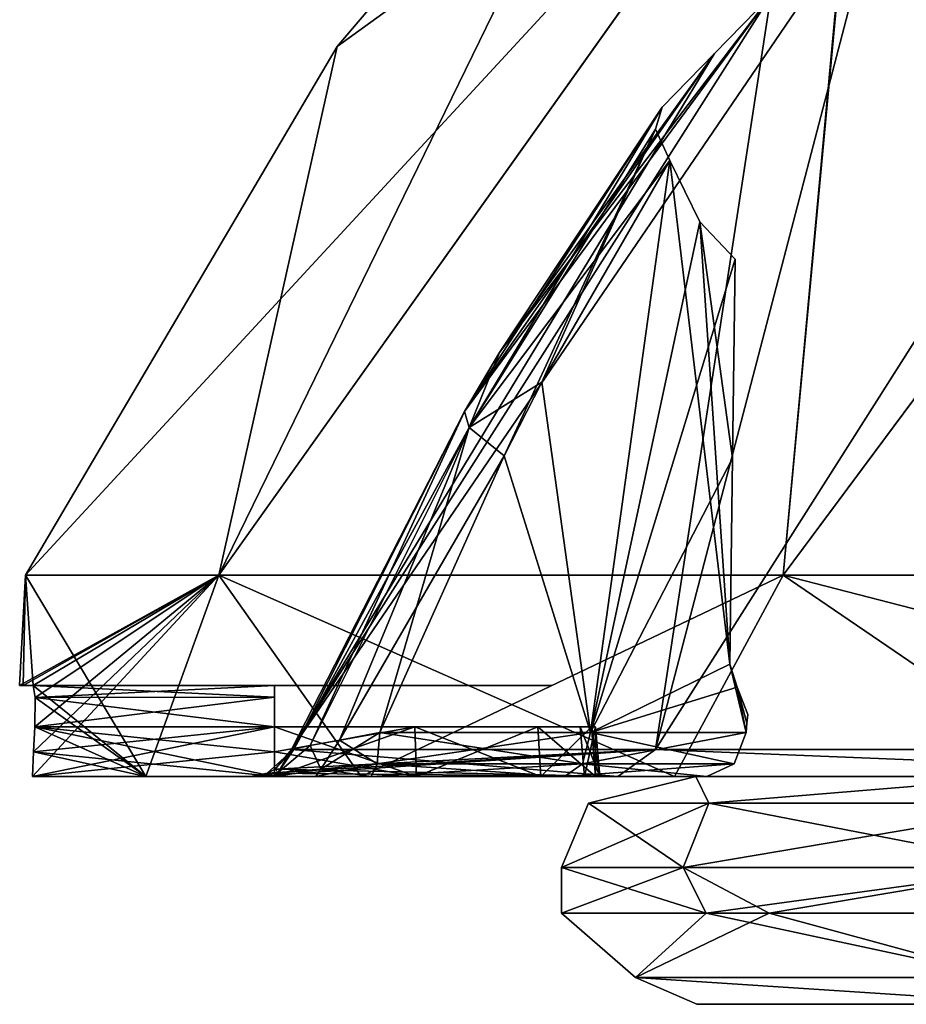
# Model space of a CAD drawing. Header units: millimetres. Extents: x -52 to 52, y -69 to 25.
# Tile 14 of 109: x -52 to -43, y -6 to 5. Entities that reach past the tile are written whole.
import ezdxf

# ---------------------------------------------------------------- set-up
doc = ezdxf.new("R2010")
doc.units = ezdxf.units.MM
doc.header["$LTSCALE"] = 65.185185
for name, color, linetype in [('162', 7, 'CONTINUOUS'), ('216', 7, 'CONTINUOUS'), ('217', 7, 'CONTINUOUS'), ('271', 7, 'CONTINUOUS'), ('363', 7, 'CONTINUOUS'), ('379', 7, 'CONTINUOUS'), ('380', 7, 'CONTINUOUS'), ('382', 7, 'CONTINUOUS'), ('384', 7, 'CONTINUOUS'), ('385', 7, 'CONTINUOUS'), ('387', 7, 'CONTINUOUS'), ('388', 7, 'CONTINUOUS'), ('390', 7, 'CONTINUOUS'), ('393', 7, 'CONTINUOUS'), ('394', 7, 'CONTINUOUS'), ('395', 7, 'CONTINUOUS'), ('396', 7, 'CONTINUOUS'), ('401', 7, 'CONTINUOUS'), ('406', 7, 'CONTINUOUS'), ('407', 7, 'CONTINUOUS'), ('408', 7, 'CONTINUOUS'), ('409', 7, 'CONTINUOUS'), ('410', 7, 'CONTINUOUS'), ('414', 7, 'CONTINUOUS'), ('419', 7, 'CONTINUOUS'), ('420', 7, 'CONTINUOUS'), ('421', 7, 'CONTINUOUS'), ('425', 7, 'CONTINUOUS'), ('429', 7, 'CONTINUOUS'), ('430', 7, 'CONTINUOUS'), ('431', 7, 'CONTINUOUS'), ('432', 7, 'CONTINUOUS')]:
    doc.layers.add(name, color=color, linetype=linetype)

msp = doc.modelspace()

# ---------------------------------------------------------------- linework, layer by layer
at = {"layer": '162', "color": 253, "linetype": 'Continuous', "true_color": 0x999999}
for points in [[(-41.215, -5.5, -19.275), (-31.674, -5.5, -10.095), (-45.017, -5.5, -6.611), (-41.215, -5.5, -19.275)], [(-45.017, -5.5, -6.611), (-30.913, -5.5), (-45.017, -5.5, 6.611), (-45.017, -5.5, -6.611)], [(-31.674, -5.5, -10.095), (-30.913, -5.5), (-45.017, -5.5, -6.611), (-31.674, -5.5, -10.095)], [(-30.913, -5.5), (-31.674, -5.5, 10.095), (-45.017, -5.5, 6.611), (-30.913, -5.5)], [(-31.674, -5.5, 10.095), (-31.697, -5.5, 11.725), (-45.017, -5.5, 6.611), (-31.674, -5.5, 10.095)], [(-45.017, -5.5, 6.611), (-31.26, -5.5, 13.351), (-41.215, -5.5, 19.275), (-45.017, -5.5, 6.611)], [(-31.697, -5.5, 11.725), (-31.26, -5.5, 13.351), (-45.017, -5.5, 6.611), (-31.697, -5.5, 11.725)]]:
    msp.add_3dface(points, dxfattribs=at)
at = {"layer": '216', "color": 253, "linetype": 'Continuous', "true_color": 0x999999}
for points in [[(-46.5, -4), (-45.168, -4, -11.048), (-46.5, -4.5), (-46.5, -4)], [(-46.5, -4.5), (-45.168, -4, -11.048), (-44.224, -4.5, -14.369), (-46.5, -4.5)], [(-45.168, -4, -11.048), (-41.25, -4, -21.463), (-44.224, -4.5, -14.369), (-45.168, -4, -11.048)], [(-44.224, -4.5, -14.369), (-41.25, -4, -21.463), (-37.619, -4.5, -27.332), (-44.224, -4.5, -14.369)]]:
    msp.add_3dface(points, dxfattribs=at)
at = {"layer": '217', "color": 253, "linetype": 'Continuous', "true_color": 0x999999}
for points in [[(-46.5, -4), (-44.914, -4.5, 12.04), (-45.168, -4, 11.048), (-46.5, -4)], [(-46.5, -4), (-46.5, -4.5), (-44.914, -4.5, 12.04), (-46.5, -4)], [(-45.168, -4, 11.048), (-44.914, -4.5, 12.04), (-41.25, -4, 21.463), (-45.168, -4, 11.048)], [(-44.914, -4.5, 12.04), (-40.269, -4.5, 23.252), (-41.25, -4, 21.463), (-44.914, -4.5, 12.04)]]:
    msp.add_3dface(points, dxfattribs=at)
at = {"layer": '271', "color": 253, "linetype": 'Continuous', "true_color": 0x999999}
for points in [[(-45.029, -3, -6.526), (-46.207, -3.293, 0), (-45.029, -3, 6.526), (-45.029, -3, -6.526)], [(-44.884, -3.293, -10.979), (-46.207, -3.293, 0), (-45.029, -3, -6.526), (-44.884, -3.293, -10.979)], [(-46.207, -3.293, 0), (-44.884, -3.293, 10.979), (-45.029, -3, 6.526), (-46.207, -3.293, 0)], [(-45.029, -3, 6.526), (-44.884, -3.293, 10.979), (-41.324, -3, 19.042), (-45.029, -3, 6.526)], [(-41.324, -3, -19.042), (-44.884, -3.293, -10.979), (-45.029, -3, -6.526), (-41.324, -3, -19.042)], [(-44.884, -3.293, 10.979), (-40.99, -3.293, 21.328), (-41.324, -3, 19.042), (-44.884, -3.293, 10.979)], [(-40.99, -3.293, -21.328), (-44.884, -3.293, -10.979), (-41.324, -3, -19.042), (-40.99, -3.293, -21.328)], [(-45.168, -4, -11.048), (-46.5, -4), (-44.884, -3.293, -10.979), (-45.168, -4, -11.048)], [(-44.884, -3.293, -10.979), (-46.5, -4), (-46.207, -3.293, 0), (-44.884, -3.293, -10.979)], [(-46.5, -4), (-45.168, -4, 11.048), (-46.207, -3.293, 0), (-46.5, -4)], [(-46.207, -3.293, 0), (-45.168, -4, 11.048), (-44.884, -3.293, 10.979), (-46.207, -3.293, 0)], [(-40.99, -3.293, -21.328), (-45.168, -4, -11.048), (-44.884, -3.293, -10.979), (-40.99, -3.293, -21.328)], [(-45.168, -4, 11.048), (-41.25, -4, 21.463), (-44.884, -3.293, 10.979), (-45.168, -4, 11.048)], [(-41.25, -4, -21.463), (-45.168, -4, -11.048), (-40.99, -3.293, -21.328), (-41.25, -4, -21.463)], [(-44.884, -3.293, 10.979), (-41.25, -4, 21.463), (-40.99, -3.293, 21.328), (-44.884, -3.293, 10.979)]]:
    msp.add_3dface(points, dxfattribs=at)
at = {"layer": '363', "color": 253, "linetype": 'Continuous', "true_color": 0x999999}
for points in [[(-45.691, -5.207, 6.887), (-46.5, -4.5), (-45.691, -5.207, -6.89), (-45.691, -5.207, 6.887)], [(-44.914, -4.5, 12.04), (-46.5, -4.5), (-45.691, -5.207, 6.887), (-44.914, -4.5, 12.04)], [(-46.5, -4.5), (-44.224, -4.5, -14.369), (-45.691, -5.207, -6.89), (-46.5, -4.5)], [(-45.691, -5.207, -6.89), (-44.224, -4.5, -14.369), (-41.628, -5.207, -20.055), (-45.691, -5.207, -6.89)], [(-41.629, -5.207, 20.052), (-44.914, -4.5, 12.04), (-45.691, -5.207, 6.887), (-41.629, -5.207, 20.052)], [(-40.269, -4.5, 23.252), (-44.914, -4.5, 12.04), (-41.629, -5.207, 20.052), (-40.269, -4.5, 23.252)], [(-44.224, -4.5, -14.369), (-37.619, -4.5, -27.332), (-41.628, -5.207, -20.055), (-44.224, -4.5, -14.369)], [(-41.215, -5.5, -19.275), (-45.691, -5.207, -6.89), (-41.628, -5.207, -20.055), (-41.215, -5.5, -19.275)], [(-41.215, -5.5, -19.275), (-45.017, -5.5, -6.611), (-45.691, -5.207, -6.89), (-41.215, -5.5, -19.275)], [(-45.017, -5.5, -6.611), (-45.017, -5.5, 6.611), (-45.691, -5.207, -6.89), (-45.017, -5.5, -6.611)], [(-45.017, -5.5, 6.611), (-41.215, -5.5, 19.275), (-45.691, -5.207, 6.887), (-45.017, -5.5, 6.611)], [(-45.017, -5.5, 6.611), (-45.691, -5.207, 6.887), (-45.691, -5.207, -6.89), (-45.017, -5.5, 6.611)], [(-41.215, -5.5, 19.275), (-41.629, -5.207, 20.052), (-45.691, -5.207, 6.887), (-41.215, -5.5, 19.275)]]:
    msp.add_3dface(points, dxfattribs=at)
at = {"layer": '379', "color": 253, "linetype": 'Continuous', "true_color": 0x999999}
for points in [[(-42.992, 6.783, -7.095), (-45.47, -2.704, -20.703), (-39.448, 6.784, -18.503), (-42.992, 6.783, -7.095)], [(-45.47, -2.704, -20.703), (-37.786, -2.704, -32.685), (-39.448, 6.784, -18.503), (-45.47, -2.704, -20.703)], [(-44.204, 5.571, -6.538), (-45.47, -2.704, -20.703), (-42.992, 6.783, -7.095), (-44.204, 5.571, -6.538)], [(-49.463, -2.704, -7.04), (-45.47, -2.704, -20.703), (-44.204, 5.571, -6.538), (-49.463, -2.704, -7.04)], [(-44.821, 4.934, -6.05), (-49.463, -2.704, -7.04), (-44.204, 5.571, -6.538), (-44.821, 4.934, -6.05)], [(-47.566, 1.007, -6.609), (-49.463, -2.704, -7.04), (-44.821, 4.934, -6.05), (-47.566, 1.007, -6.609)], [(-47.182, 1.654, -6.449), (-47.566, 1.007, -6.609), (-44.821, 4.934, -6.05), (-47.182, 1.654, -6.449)], [(-45.396, 4.347, -5.289), (-47.182, 1.654, -6.449), (-44.821, 4.934, -6.05), (-45.396, 4.347, -5.289)]]:
    msp.add_3dface(points, dxfattribs=at)
at = {"layer": '380', "color": 253, "linetype": 'Continuous', "true_color": 0x999999}
for points in [[(-49.463, -2.704, 7.04), (-42.992, 6.783, 7.095), (-45.47, -2.704, 20.703), (-49.463, -2.704, 7.04)], [(-44.204, 5.571, 6.538), (-42.992, 6.783, 7.095), (-49.463, -2.704, 7.04), (-44.204, 5.571, 6.538)], [(-45.47, -2.704, 20.703), (-39.448, 6.784, 18.503), (-37.786, -2.704, 32.685), (-45.47, -2.704, 20.703)], [(-42.992, 6.783, 7.095), (-39.448, 6.784, 18.503), (-45.47, -2.704, 20.703), (-42.992, 6.783, 7.095)], [(-47.566, 1.007, 6.609), (-44.204, 5.571, 6.538), (-49.463, -2.704, 7.04), (-47.566, 1.007, 6.609)], [(-47.182, 1.654, 6.449), (-44.204, 5.571, 6.538), (-47.566, 1.007, 6.609), (-47.182, 1.654, 6.449)], [(-44.821, 4.934, 6.05), (-44.204, 5.571, 6.538), (-47.182, 1.654, 6.449), (-44.821, 4.934, 6.05)], [(-45.396, 4.347, 5.289), (-44.821, 4.934, 6.05), (-47.182, 1.654, 6.449), (-45.396, 4.347, 5.289)]]:
    msp.add_3dface(points, dxfattribs=at)
at = {"layer": '382', "color": 253, "linetype": 'Continuous', "true_color": 0x999999}
for points in [[(-52.41, -2, 1.979), (-52.448, -2), (-52.41, -2, -1.979), (-52.41, -2, 1.979)], [(-52.298, -2, -3.954), (-52.41, -2, 1.979), (-52.41, -2, -1.979), (-52.298, -2, -3.954)], [(-52.298, -2, 3.954), (-52.41, -2, 1.979), (-52.298, -2, -3.954), (-52.298, -2, 3.954)], [(-49.65, -2, -3.954), (-52.298, -2, 3.954), (-52.298, -2, -3.954), (-49.65, -2, -3.954)], [(-49.65, -2, 3.954), (-52.298, -2, 3.954), (-49.65, -2, -3.954), (-49.65, -2, 3.954)], [(-48.283, -2, -3.71), (-49.65, -2, 3.954), (-49.65, -2, -3.954), (-48.283, -2, -3.71)], [(-48.283, -2, 3.71), (-49.65, -2, 3.954), (-48.283, -2, -3.71), (-48.283, -2, 3.71)], [(-47.084, -2, 3.009), (-48.283, -2, 3.71), (-47.084, -2, -3.009), (-47.084, -2, 3.009)], [(-47.084, -2, -3.009), (-48.283, -2, 3.71), (-48.283, -2, -3.71), (-47.084, -2, -3.009)], [(-46.645, -2, -2.354), (-47.084, -2, 3.009), (-47.084, -2, -3.009), (-46.645, -2, -2.354)], [(-46.796, -2), (-47.084, -2, 3.009), (-46.645, -2, -2.354), (-46.796, -2)], [(-46.645, -2, 2.354), (-47.084, -2, 3.009), (-46.796, -2), (-46.645, -2, 2.354)], [(-46.613, -2, 1.567), (-46.645, -2, 2.354), (-46.796, -2), (-46.613, -2, 1.567)], [(-46.613, -2, -1.567), (-46.796, -2), (-46.645, -2, -2.354), (-46.613, -2, -1.567)]]:
    msp.add_3dface(points, dxfattribs=at)
at = {"layer": '384', "color": 253, "linetype": 'Continuous', "true_color": 0x999999}
for points in [[(-46.717, 1.326, -5.407), (-45.312, 3.762, -4.48), (-46.183, -2.517, -4.917), (-46.717, 1.326, -5.407)], [(-45.312, 3.762, -4.48), (-44.984, 3.089, -4.102), (-46.183, -2.517, -4.917), (-45.312, 3.762, -4.48)], [(-44.984, 3.089, -4.102), (-44.597, 2.676, -3.589), (-46.183, -2.517, -4.917), (-44.984, 3.089, -4.102)], [(-44.597, 2.676, -3.589), (-44.626, 0.494, -3.498), (-46.183, -2.517, -4.917), (-44.597, 2.676, -3.589)], [(-47.131, 0.521, -5.581), (-46.717, 1.326, -5.407), (-46.183, -2.517, -4.917), (-47.131, 0.521, -5.581)], [(-48.495, -2.517, -5.905), (-47.131, 0.521, -5.581), (-46.183, -2.517, -4.917), (-48.495, -2.517, -5.905)], [(-44.626, 0.494, -3.498), (-44.655, -1.767, -3.402), (-46.183, -2.517, -4.917), (-44.626, 0.494, -3.498)], [(-44.655, -1.767, -3.402), (-44.572, -2.02, -3.259), (-46.183, -2.517, -4.917), (-44.655, -1.767, -3.402)], [(-44.572, -2.02, -3.259), (-44.475, -2.517, -3.07), (-46.183, -2.517, -4.917), (-44.572, -2.02, -3.259)], [(-44.456, -2.318, -3.052), (-44.466, -2.416, -3.061), (-44.572, -2.02, -3.259), (-44.456, -2.318, -3.052)], [(-44.466, -2.416, -3.061), (-44.475, -2.517, -3.07), (-44.572, -2.02, -3.259), (-44.466, -2.416, -3.061)]]:
    msp.add_3dface(points, dxfattribs=at)
at = {"layer": '385', "color": 253, "linetype": 'Continuous', "true_color": 0x999999}
for points in [[(-46.717, 1.326, 5.407), (-46.183, -2.517, 4.917), (-45.312, 3.762, 4.48), (-46.717, 1.326, 5.407)], [(-45.312, 3.762, 4.48), (-46.183, -2.517, 4.917), (-44.655, -1.767, 3.402), (-45.312, 3.762, 4.48)], [(-44.984, 3.089, 4.102), (-45.312, 3.762, 4.48), (-44.655, -1.767, 3.402), (-44.984, 3.089, 4.102)], [(-44.597, 2.676, 3.589), (-44.984, 3.089, 4.102), (-44.626, 0.494, 3.498), (-44.597, 2.676, 3.589)], [(-44.626, 0.494, 3.498), (-44.984, 3.089, 4.102), (-44.655, -1.767, 3.402), (-44.626, 0.494, 3.498)], [(-47.131, 0.521, 5.581), (-46.183, -2.517, 4.917), (-46.717, 1.326, 5.407), (-47.131, 0.521, 5.581)], [(-48.495, -2.517, 5.905), (-46.183, -2.517, 4.917), (-47.131, 0.521, 5.581), (-48.495, -2.517, 5.905)], [(-46.183, -2.517, 4.917), (-44.475, -2.517, 3.07), (-44.655, -1.767, 3.402), (-46.183, -2.517, 4.917)], [(-44.655, -1.767, 3.402), (-44.475, -2.517, 3.07), (-44.572, -2.02, 3.259), (-44.655, -1.767, 3.402)], [(-44.572, -2.02, 3.259), (-44.475, -2.517, 3.07), (-44.466, -2.416, 3.061), (-44.572, -2.02, 3.259)], [(-44.456, -2.318, 3.052), (-44.572, -2.02, 3.259), (-44.466, -2.416, 3.061), (-44.456, -2.318, 3.052)]]:
    msp.add_3dface(points, dxfattribs=at)
at = {"layer": '387', "color": 253, "linetype": 'Continuous', "true_color": 0x999999}
for points in [[(-52.307, -3, -4.5), (-51.065, -3, -12.189), (-49.65, -3, -4.5), (-52.307, -3, -4.5)], [(-49.883, -3, 6.56), (-52.307, -3, 4.5), (-49.64, -3, 6.058), (-49.883, -3, 6.56)], [(-52.307, -3, 4.5), (-49.65, -3, 4.5), (-46.47, -3, 4.509), (-52.307, -3, 4.5)], [(-51.065, -3, 12.189), (-52.307, -3, 4.5), (-49.915, -3, 7.104), (-51.065, -3, 12.189)], [(-49.915, -3, 7.104), (-52.307, -3, 4.5), (-49.883, -3, 6.56), (-49.915, -3, 7.104)], [(-48.591, -3, 5.415), (-52.307, -3, 4.5), (-46.47, -3, 4.509), (-48.591, -3, 5.415)], [(-49.197, -3, 5.652), (-52.307, -3, 4.5), (-48.591, -3, 5.415), (-49.197, -3, 5.652)], [(-49.64, -3, 6.058), (-52.307, -3, 4.5), (-49.197, -3, 5.652), (-49.64, -3, 6.058)], [(-49.883, -3, -6.56), (-51.065, -3, -12.189), (-49.915, -3, -7.104), (-49.883, -3, -6.56)], [(-51.065, -3, -12.189), (-48.7, -3, -19.61), (-49.915, -3, -7.104), (-51.065, -3, -12.189)], [(-49.65, -3, -4.5), (-51.065, -3, -12.189), (-49.883, -3, -6.56), (-49.65, -3, -4.5)], [(-48.7, -3, 19.61), (-51.065, -3, 12.189), (-45.885, -3, 20.892), (-48.7, -3, 19.61)], [(-45.885, -3, 20.892), (-51.065, -3, 12.189), (-49.915, -3, 7.104), (-45.885, -3, 20.892)], [(-49.915, -3, -7.104), (-48.7, -3, -19.61), (-45.885, -3, -20.892), (-49.915, -3, -7.104)], [(-49.64, -3, -6.058), (-49.65, -3, -4.5), (-49.883, -3, -6.56), (-49.64, -3, -6.058)], [(-49.197, -3, -5.652), (-49.65, -3, -4.5), (-49.64, -3, -6.058), (-49.197, -3, -5.652)], [(-46.47, -3, -4.509), (-49.65, -3, -4.5), (-49.197, -3, -5.652), (-46.47, -3, -4.509)], [(-48.094, -3, -4.222), (-49.65, -3, -4.5), (-46.47, -3, -4.509), (-48.094, -3, -4.222)], [(-49.65, -3, 4.5), (-48.094, -3, 4.222), (-46.47, -3, 4.509), (-49.65, -3, 4.5)], [(-48.591, -3, -5.415), (-46.47, -3, -4.509), (-49.197, -3, -5.652), (-48.591, -3, -5.415)], [(-48.7, -3, -19.61), (-45.262, -3, -26.6), (-45.885, -3, -20.892), (-48.7, -3, -19.61)], [(-45.262, -3, 26.6), (-48.7, -3, 19.61), (-45.885, -3, 20.892), (-45.262, -3, 26.6)], [(-48.094, -3, 4.222), (-46.73, -3, 3.424), (-46.47, -3, 4.509), (-48.094, -3, 4.222)], [(-44.905, -3, -2.815), (-48.094, -3, -4.222), (-46.47, -3, -4.509), (-44.905, -3, -2.815)], [(-46.73, -3, -3.424), (-48.094, -3, -4.222), (-44.905, -3, -2.815), (-46.73, -3, -3.424)], [(-46.127, -3, -2.524), (-46.73, -3, -3.424), (-44.828, -3, -2.666), (-46.127, -3, -2.524)], [(-44.828, -3, -2.666), (-46.73, -3, -3.424), (-44.864, -3, -2.742), (-44.828, -3, -2.666)], [(-44.864, -3, -2.742), (-46.73, -3, -3.424), (-44.905, -3, -2.815), (-44.864, -3, -2.742)], [(-46.73, -3, 3.424), (-46.127, -3, 2.524), (-44.905, -3, 2.815), (-46.73, -3, 3.424)], [(-46.47, -3, 4.509), (-46.73, -3, 3.424), (-44.905, -3, 2.815), (-46.47, -3, 4.509)], [(-46.25, -3), (-46.082, -3, -1.441), (-45.01, -3), (-46.25, -3)], [(-44.756, -3, 1.576), (-46.25, -3), (-45.01, -3), (-44.756, -3, 1.576)], [(-46.082, -3, 1.441), (-46.25, -3), (-44.756, -3, 1.576), (-46.082, -3, 1.441)], [(-46.127, -3, 2.524), (-46.082, -3, 1.441), (-44.738, -3, 2.455), (-46.127, -3, 2.524)], [(-44.828, -3, 2.666), (-46.127, -3, 2.524), (-44.738, -3, 2.455), (-44.828, -3, 2.666)], [(-44.684, -3, -1.925), (-46.127, -3, -2.524), (-44.699, -3, -2.309), (-44.684, -3, -1.925)], [(-44.699, -3, -2.309), (-46.127, -3, -2.524), (-44.738, -3, -2.455), (-44.699, -3, -2.309)], [(-44.738, -3, -2.455), (-46.127, -3, -2.524), (-44.828, -3, -2.666), (-44.738, -3, -2.455)], [(-46.082, -3, -1.441), (-46.127, -3, -2.524), (-44.756, -3, -1.576), (-46.082, -3, -1.441)], [(-44.905, -3, 2.815), (-46.127, -3, 2.524), (-44.864, -3, 2.742), (-44.905, -3, 2.815)], [(-44.756, -3, -1.576), (-46.127, -3, -2.524), (-44.684, -3, -1.925), (-44.756, -3, -1.576)], [(-44.864, -3, 2.742), (-46.127, -3, 2.524), (-44.828, -3, 2.666), (-44.864, -3, 2.742)], [(-45.01, -3), (-46.082, -3, -1.441), (-44.756, -3, -1.576), (-45.01, -3)], [(-44.684, -3, 1.925), (-46.082, -3, 1.441), (-44.756, -3, 1.576), (-44.684, -3, 1.925)], [(-44.699, -3, 2.309), (-46.082, -3, 1.441), (-44.684, -3, 1.925), (-44.699, -3, 2.309)], [(-44.738, -3, 2.455), (-46.082, -3, 1.441), (-44.699, -3, 2.309), (-44.738, -3, 2.455)], [(-45.885, -3, -20.892), (-45.262, -3, -26.6), (-38.131, -3, -32.984), (-45.885, -3, -20.892)], [(-38.131, -3, 32.984), (-45.262, -3, 26.6), (-45.885, -3, 20.892), (-38.131, -3, 32.984)], [(-45.262, -3, -26.6), (-40.829, -3, -33.004), (-38.131, -3, -32.984), (-45.262, -3, -26.6)], [(-40.829, -3, 33.004), (-45.262, -3, 26.6), (-38.131, -3, 32.984), (-40.829, -3, 33.004)]]:
    msp.add_3dface(points, dxfattribs=at)
at = {"layer": '388', "color": 253, "linetype": 'Continuous', "true_color": 0x999999}
for points in [[(-50.262, -0.792, -14.758), (-52.448, -2), (-52.384, -0.792), (-50.262, -0.792, -14.758)], [(-52.41, -2, -1.979), (-52.448, -2), (-50.262, -0.792, -14.758), (-52.41, -2, -1.979)], [(-52.298, -2, -3.954), (-52.41, -2, -1.979), (-50.262, -0.792, -14.758), (-52.298, -2, -3.954)], [(-52.307, -3, -4.5), (-52.295, -2.728, -4.476), (-50.262, -0.792, -14.758), (-52.307, -3, -4.5)], [(-51.065, -3, -12.189), (-52.307, -3, -4.5), (-50.262, -0.792, -14.758), (-51.065, -3, -12.189)], [(-52.279, -2.132, -4.292), (-52.298, -2, -3.954), (-50.262, -0.792, -14.758), (-52.279, -2.132, -4.292)], [(-52.295, -2.728, -4.476), (-52.282, -2.456, -4.452), (-50.262, -0.792, -14.758), (-52.295, -2.728, -4.476)], [(-52.282, -2.456, -4.452), (-52.279, -2.132, -4.292), (-50.262, -0.792, -14.758), (-52.282, -2.456, -4.452)], [(-48.7, -3, -19.61), (-51.065, -3, -12.189), (-50.262, -0.792, -14.758), (-48.7, -3, -19.61)], [(-44.068, -0.792, -28.321), (-48.7, -3, -19.61), (-50.262, -0.792, -14.758), (-44.068, -0.792, -28.321)], [(-45.262, -3, -26.6), (-48.7, -3, -19.61), (-44.068, -0.792, -28.321), (-45.262, -3, -26.6)], [(-40.829, -3, -33.004), (-45.262, -3, -26.6), (-44.068, -0.792, -28.321), (-40.829, -3, -33.004)], [(-34.304, -0.792, -39.589), (-40.829, -3, -33.004), (-44.068, -0.792, -28.321), (-34.304, -0.792, -39.589)]]:
    msp.add_3dface(points, dxfattribs=at)
at = {"layer": '390', "color": 253, "linetype": 'Continuous', "true_color": 0x999999}
for points in [[(-52.448, -2), (-52.41, -2, 1.979), (-52.384, -0.792), (-52.448, -2)], [(-52.41, -2, 1.979), (-52.298, -2, 3.954), (-52.384, -0.792), (-52.41, -2, 1.979)], [(-52.384, -0.792), (-51.065, -3, 12.189), (-50.262, -0.792, 14.758), (-52.384, -0.792)], [(-52.298, -2, 3.954), (-51.065, -3, 12.189), (-52.384, -0.792), (-52.298, -2, 3.954)], [(-51.065, -3, 12.189), (-48.7, -3, 19.61), (-50.262, -0.792, 14.758), (-51.065, -3, 12.189)], [(-50.262, -0.792, 14.758), (-45.262, -3, 26.6), (-44.068, -0.792, 28.321), (-50.262, -0.792, 14.758)], [(-48.7, -3, 19.61), (-45.262, -3, 26.6), (-50.262, -0.792, 14.758), (-48.7, -3, 19.61)], [(-45.262, -3, 26.6), (-40.829, -3, 33.004), (-44.068, -0.792, 28.321), (-45.262, -3, 26.6)], [(-40.829, -3, 33.004), (-35.497, -3, 38.681), (-44.068, -0.792, 28.321), (-40.829, -3, 33.004)], [(-44.068, -0.792, 28.321), (-35.497, -3, 38.681), (-34.304, -0.792, 39.589), (-44.068, -0.792, 28.321)], [(-51.065, -3, 12.189), (-52.298, -2, 3.954), (-52.279, -2.132, 4.292), (-51.065, -3, 12.189)], [(-52.282, -2.456, 4.452), (-51.065, -3, 12.189), (-52.279, -2.132, 4.292), (-52.282, -2.456, 4.452)], [(-52.295, -2.728, 4.476), (-51.065, -3, 12.189), (-52.282, -2.456, 4.452), (-52.295, -2.728, 4.476)], [(-52.307, -3, 4.5), (-51.065, -3, 12.189), (-52.295, -2.728, 4.476), (-52.307, -3, 4.5)]]:
    msp.add_3dface(points, dxfattribs=at)
at = {"layer": '393', "color": 253, "linetype": 'Continuous', "true_color": 0x999999}
for points in [[(-46.082, -3, 1.441), (-46.128, -2.456, 1.452), (-46.298, -2.456), (-46.082, -3, 1.441)], [(-46.25, -3), (-46.082, -3, 1.441), (-46.298, -2.456), (-46.25, -3)], [(-46.128, -2.456, -1.452), (-46.25, -3), (-46.298, -2.456), (-46.128, -2.456, -1.452)], [(-46.082, -3, -1.441), (-46.25, -3), (-46.128, -2.456, -1.452), (-46.082, -3, -1.441)]]:
    msp.add_3dface(points, dxfattribs=at)
at = {"layer": '394', "color": 253, "linetype": 'Continuous', "true_color": 0x999999}
for points in [[(-46.761, -2.456, -3.388), (-46.127, -3, -2.524), (-46.172, -2.456, -2.509), (-46.761, -2.456, -3.388)], [(-46.73, -3, -3.424), (-46.127, -3, -2.524), (-46.761, -2.456, -3.388), (-46.73, -3, -3.424)], [(-46.082, -3, -1.441), (-46.128, -2.456, -1.452), (-46.172, -2.456, -2.509), (-46.082, -3, -1.441)], [(-46.127, -3, -2.524), (-46.082, -3, -1.441), (-46.172, -2.456, -2.509), (-46.127, -3, -2.524)]]:
    msp.add_3dface(points, dxfattribs=at)
at = {"layer": '395', "color": 253, "linetype": 'Continuous', "true_color": 0x999999}
for points in [[(-49.65, -2.456, -4.452), (-48.094, -3, -4.222), (-48.11, -2.456, -4.178), (-49.65, -2.456, -4.452)], [(-49.65, -2.728, -4.476), (-48.094, -3, -4.222), (-49.65, -2.456, -4.452), (-49.65, -2.728, -4.476)], [(-46.73, -3, -3.424), (-46.761, -2.456, -3.388), (-48.11, -2.456, -4.178), (-46.73, -3, -3.424)], [(-48.094, -3, -4.222), (-46.73, -3, -3.424), (-48.11, -2.456, -4.178), (-48.094, -3, -4.222)], [(-49.65, -3, -4.5), (-48.094, -3, -4.222), (-49.65, -2.728, -4.476), (-49.65, -3, -4.5)]]:
    msp.add_3dface(points, dxfattribs=at)
at = {"layer": '396', "color": 253, "linetype": 'Continuous', "true_color": 0x999999}
for points in [[(-49.65, -3, -4.5), (-52.282, -2.456, -4.452), (-52.295, -2.728, -4.476), (-49.65, -3, -4.5)], [(-52.282, -2.456, -4.452), (-49.65, -2.728, -4.476), (-49.65, -2.456, -4.452), (-52.282, -2.456, -4.452)], [(-52.282, -2.456, -4.452), (-49.65, -3, -4.5), (-49.65, -2.728, -4.476), (-52.282, -2.456, -4.452)], [(-52.307, -3, -4.5), (-49.65, -3, -4.5), (-52.295, -2.728, -4.476), (-52.307, -3, -4.5)]]:
    msp.add_3dface(points, dxfattribs=at)
at = {"layer": '401', "color": 253, "linetype": 'Continuous', "true_color": 0x999999}
for points in [[(-49.65, -2, -3.954), (-52.298, -2, -3.954), (-52.279, -2.132, -4.292), (-49.65, -2, -3.954)], [(-49.65, -2, -3.954), (-52.279, -2.132, -4.292), (-49.65, -2.131, -4.292), (-49.65, -2, -3.954)], [(-52.282, -2.456, -4.452), (-49.65, -2.456, -4.452), (-49.65, -2.131, -4.292), (-52.282, -2.456, -4.452)], [(-52.279, -2.132, -4.292), (-52.282, -2.456, -4.452), (-49.65, -2.131, -4.292), (-52.279, -2.132, -4.292)]]:
    msp.add_3dface(points, dxfattribs=at)
at = {"layer": '406', "color": 253, "linetype": 'Continuous', "true_color": 0x999999}
for points in [[(-45.885, -3, -20.892), (-49.463, -2.704, -7.04), (-49.645, -2.92, -7.066), (-45.885, -3, -20.892)], [(-45.47, -2.704, -20.703), (-49.463, -2.704, -7.04), (-45.885, -3, -20.892), (-45.47, -2.704, -20.703)], [(-45.47, -2.704, -20.703), (-45.885, -3, -20.892), (-38.131, -3, -32.984), (-45.47, -2.704, -20.703)], [(-37.786, -2.704, -32.685), (-45.47, -2.704, -20.703), (-38.131, -3, -32.984), (-37.786, -2.704, -32.685)], [(-49.915, -3, -7.104), (-45.885, -3, -20.892), (-49.73, -2.964, -7.078), (-49.915, -3, -7.104)], [(-49.73, -2.964, -7.078), (-45.885, -3, -20.892), (-49.645, -2.92, -7.066), (-49.73, -2.964, -7.078)]]:
    msp.add_3dface(points, dxfattribs=at)
at = {"layer": '407', "color": 253, "linetype": 'Continuous', "true_color": 0x999999}
for points in [[(-48.495, -2.517, -5.905), (-46.27, -2.86, -4.793), (-48.525, -2.86, -5.756), (-48.495, -2.517, -5.905)], [(-48.495, -2.517, -5.905), (-46.183, -2.517, -4.917), (-46.27, -2.86, -4.793), (-48.495, -2.517, -5.905)], [(-46.27, -2.86, -4.793), (-46.183, -2.517, -4.917), (-44.606, -2.86, -2.993), (-46.27, -2.86, -4.793)], [(-46.183, -2.517, -4.917), (-44.475, -2.517, -3.07), (-44.606, -2.86, -2.993), (-46.183, -2.517, -4.917)], [(-46.47, -3, -4.509), (-48.591, -3, -5.415), (-48.525, -2.86, -5.756), (-46.47, -3, -4.509)], [(-46.27, -2.86, -4.793), (-46.47, -3, -4.509), (-48.525, -2.86, -5.756), (-46.27, -2.86, -4.793)], [(-44.905, -3, -2.815), (-46.47, -3, -4.509), (-46.27, -2.86, -4.793), (-44.905, -3, -2.815)], [(-44.905, -3, -2.815), (-46.27, -2.86, -4.793), (-44.606, -2.86, -2.993), (-44.905, -3, -2.815)]]:
    msp.add_3dface(points, dxfattribs=at)
at = {"layer": '408', "color": 253, "linetype": 'Continuous', "true_color": 0x999999}
for points in [[(-46.172, -2.456, 2.509), (-46.73, -3, 3.424), (-46.761, -2.456, 3.388), (-46.172, -2.456, 2.509)], [(-46.127, -3, 2.524), (-46.73, -3, 3.424), (-46.172, -2.456, 2.509), (-46.127, -3, 2.524)], [(-46.128, -2.456, 1.452), (-46.127, -3, 2.524), (-46.172, -2.456, 2.509), (-46.128, -2.456, 1.452)], [(-46.082, -3, 1.441), (-46.127, -3, 2.524), (-46.128, -2.456, 1.452), (-46.082, -3, 1.441)]]:
    msp.add_3dface(points, dxfattribs=at)
at = {"layer": '409', "color": 253, "linetype": 'Continuous', "true_color": 0x999999}
for points in [[(-48.11, -2.456, 4.178), (-49.65, -3, 4.5), (-49.65, -2.728, 4.476), (-48.11, -2.456, 4.178)], [(-49.65, -2.456, 4.452), (-48.11, -2.456, 4.178), (-49.65, -2.728, 4.476), (-49.65, -2.456, 4.452)], [(-48.094, -3, 4.222), (-49.65, -3, 4.5), (-48.11, -2.456, 4.178), (-48.094, -3, 4.222)], [(-46.761, -2.456, 3.388), (-48.094, -3, 4.222), (-48.11, -2.456, 4.178), (-46.761, -2.456, 3.388)], [(-46.73, -3, 3.424), (-48.094, -3, 4.222), (-46.761, -2.456, 3.388), (-46.73, -3, 3.424)]]:
    msp.add_3dface(points, dxfattribs=at)
at = {"layer": '410', "color": 253, "linetype": 'Continuous', "true_color": 0x999999}
for points in [[(-52.307, -3, 4.5), (-52.295, -2.728, 4.476), (-49.65, -2.456, 4.452), (-52.307, -3, 4.5)], [(-52.307, -3, 4.5), (-49.65, -2.456, 4.452), (-49.65, -2.728, 4.476), (-52.307, -3, 4.5)], [(-52.282, -2.456, 4.452), (-49.65, -2.456, 4.452), (-52.295, -2.728, 4.476), (-52.282, -2.456, 4.452)], [(-49.65, -3, 4.5), (-52.307, -3, 4.5), (-49.65, -2.728, 4.476), (-49.65, -3, 4.5)]]:
    msp.add_3dface(points, dxfattribs=at)
at = {"layer": '414', "color": 253, "linetype": 'Continuous', "true_color": 0x999999}
for points in [[(-52.298, -2, 3.954), (-49.65, -2, 3.954), (-49.65, -2.131, 4.292), (-52.298, -2, 3.954)], [(-52.279, -2.132, 4.292), (-52.298, -2, 3.954), (-49.65, -2.131, 4.292), (-52.279, -2.132, 4.292)], [(-52.282, -2.456, 4.452), (-52.279, -2.132, 4.292), (-49.65, -2.456, 4.452), (-52.282, -2.456, 4.452)], [(-49.65, -2.456, 4.452), (-52.279, -2.132, 4.292), (-49.65, -2.131, 4.292), (-49.65, -2.456, 4.452)]]:
    msp.add_3dface(points, dxfattribs=at)
at = {"layer": '419', "color": 253, "linetype": 'Continuous', "true_color": 0x999999}
for points in [[(-45.47, -2.704, 20.703), (-49.915, -3, 7.104), (-49.73, -2.964, 7.078), (-45.47, -2.704, 20.703)], [(-45.47, -2.704, 20.703), (-45.885, -3, 20.892), (-49.915, -3, 7.104), (-45.47, -2.704, 20.703)], [(-49.645, -2.92, 7.066), (-45.47, -2.704, 20.703), (-49.73, -2.964, 7.078), (-49.645, -2.92, 7.066)], [(-49.463, -2.704, 7.04), (-45.47, -2.704, 20.703), (-49.645, -2.92, 7.066), (-49.463, -2.704, 7.04)], [(-45.47, -2.704, 20.703), (-38.131, -3, 32.984), (-45.885, -3, 20.892), (-45.47, -2.704, 20.703)], [(-45.47, -2.704, 20.703), (-37.786, -2.704, 32.685), (-38.131, -3, 32.984), (-45.47, -2.704, 20.703)]]:
    msp.add_3dface(points, dxfattribs=at)
at = {"layer": '420', "color": 253, "linetype": 'Continuous', "true_color": 0x999999}
for points in [[(-46.27, -2.86, 4.793), (-46.183, -2.517, 4.917), (-48.525, -2.86, 5.756), (-46.27, -2.86, 4.793)], [(-46.183, -2.517, 4.917), (-48.495, -2.517, 5.905), (-48.525, -2.86, 5.756), (-46.183, -2.517, 4.917)], [(-44.475, -2.517, 3.07), (-46.183, -2.517, 4.917), (-46.27, -2.86, 4.793), (-44.475, -2.517, 3.07)], [(-44.606, -2.86, 2.993), (-44.475, -2.517, 3.07), (-46.27, -2.86, 4.793), (-44.606, -2.86, 2.993)], [(-48.591, -3, 5.415), (-46.47, -3, 4.509), (-46.27, -2.86, 4.793), (-48.591, -3, 5.415)], [(-48.591, -3, 5.415), (-46.27, -2.86, 4.793), (-48.525, -2.86, 5.756), (-48.591, -3, 5.415)], [(-46.47, -3, 4.509), (-44.905, -3, 2.815), (-44.606, -2.86, 2.993), (-46.47, -3, 4.509)], [(-46.47, -3, 4.509), (-44.606, -2.86, 2.993), (-46.27, -2.86, 4.793), (-46.47, -3, 4.509)]]:
    msp.add_3dface(points, dxfattribs=at)
at = {"layer": '421', "color": 253, "linetype": 'Continuous', "true_color": 0x999999}
for points in [[(-50.262, -0.792, -14.758), (-52.384, -0.792), (-43.134, 9.228, -14.095), (-50.262, -0.792, -14.758)], [(-43.134, 9.228, -14.095), (-52.384, -0.792), (-48.964, 5.01), (-43.134, 9.228, -14.095)], [(-44.068, -0.792, -28.321), (-50.262, -0.792, -14.758), (-43.134, 9.228, -14.095), (-44.068, -0.792, -28.321)], [(-45.373, 9.234), (-43.134, 9.228, -14.095), (-48.964, 5.01), (-45.373, 9.234)], [(-36.626, 9.223, -26.799), (-44.068, -0.792, -28.321), (-43.134, 9.228, -14.095), (-36.626, 9.223, -26.799)], [(-34.304, -0.792, -39.589), (-44.068, -0.792, -28.321), (-36.626, 9.223, -26.799), (-34.304, -0.792, -39.589)]]:
    msp.add_3dface(points, dxfattribs=at)
at = {"layer": '425', "color": 253, "linetype": 'Continuous', "true_color": 0x999999}
for points in [[(-45.373, 9.234), (-50.262, -0.792, 14.758), (-43.144, 9.218, 14.098), (-45.373, 9.234)], [(-50.262, -0.792, 14.758), (-45.373, 9.234), (-48.964, 5.01), (-50.262, -0.792, 14.758)], [(-50.262, -0.792, 14.758), (-44.068, -0.792, 28.321), (-43.144, 9.218, 14.098), (-50.262, -0.792, 14.758)], [(-43.144, 9.218, 14.098), (-44.068, -0.792, 28.321), (-36.631, 9.218, 26.802), (-43.144, 9.218, 14.098)], [(-44.068, -0.792, 28.321), (-34.304, -0.792, 39.589), (-36.631, 9.218, 26.802), (-44.068, -0.792, 28.321)], [(-52.384, -0.792), (-50.262, -0.792, 14.758), (-48.964, 5.01), (-52.384, -0.792)]]:
    msp.add_3dface(points, dxfattribs=at)
at = {"layer": '429', "color": 253, "linetype": 'Continuous', "true_color": 0x999999}
for points in [[(-47.566, 1.007, -6.609), (-45.396, 4.347, -5.289), (-47.514, 0.831, -5.991), (-47.566, 1.007, -6.609)], [(-47.566, 1.007, -6.609), (-47.182, 1.654, -6.449), (-45.396, 4.347, -5.289), (-47.566, 1.007, -6.609)], [(-47.514, 0.831, -5.991), (-45.396, 4.347, -5.289), (-45.469, 4.106, -4.836), (-47.514, 0.831, -5.991)], [(-45.312, 3.762, -4.48), (-47.514, 0.831, -5.991), (-45.469, 4.106, -4.836), (-45.312, 3.762, -4.48)], [(-45.312, 3.762, -4.48), (-46.717, 1.326, -5.407), (-47.514, 0.831, -5.991), (-45.312, 3.762, -4.48)], [(-46.717, 1.326, -5.407), (-47.131, 0.521, -5.581), (-47.514, 0.831, -5.991), (-46.717, 1.326, -5.407)], [(-49.463, -2.704, -7.04), (-47.566, 1.007, -6.609), (-49.437, -2.695, -6.677), (-49.463, -2.704, -7.04)], [(-47.566, 1.007, -6.609), (-47.514, 0.831, -5.991), (-49.437, -2.695, -6.677), (-47.566, 1.007, -6.609)], [(-49.437, -2.695, -6.677), (-47.514, 0.831, -5.991), (-49.26, -2.66, -6.341), (-49.437, -2.695, -6.677)], [(-49.26, -2.66, -6.341), (-47.514, 0.831, -5.991), (-48.937, -2.6, -6.068), (-49.26, -2.66, -6.341)], [(-47.514, 0.831, -5.991), (-47.131, 0.521, -5.581), (-48.937, -2.6, -6.068), (-47.514, 0.831, -5.991)], [(-47.131, 0.521, -5.581), (-48.495, -2.517, -5.905), (-48.937, -2.6, -6.068), (-47.131, 0.521, -5.581)]]:
    msp.add_3dface(points, dxfattribs=at)
at = {"layer": '430', "color": 253, "linetype": 'Continuous', "true_color": 0x999999}
for points in [[(-48.937, -2.6, -6.068), (-48.495, -2.517, -5.905), (-49.142, -2.92, -5.943), (-48.937, -2.6, -6.068)], [(-48.495, -2.517, -5.905), (-48.525, -2.86, -5.756), (-49.142, -2.92, -5.943), (-48.495, -2.517, -5.905)], [(-49.73, -2.964, -7.078), (-49.437, -2.695, -6.677), (-49.611, -2.955, -6.414), (-49.73, -2.964, -7.078)], [(-49.73, -2.964, -7.078), (-49.645, -2.92, -7.066), (-49.437, -2.695, -6.677), (-49.73, -2.964, -7.078)], [(-49.645, -2.92, -7.066), (-49.463, -2.704, -7.04), (-49.437, -2.695, -6.677), (-49.645, -2.92, -7.066)], [(-49.611, -2.955, -6.414), (-49.26, -2.66, -6.341), (-49.142, -2.92, -5.943), (-49.611, -2.955, -6.414)], [(-49.437, -2.695, -6.677), (-49.26, -2.66, -6.341), (-49.611, -2.955, -6.414), (-49.437, -2.695, -6.677)], [(-49.26, -2.66, -6.341), (-48.937, -2.6, -6.068), (-49.142, -2.92, -5.943), (-49.26, -2.66, -6.341)], [(-48.591, -3, -5.415), (-49.197, -3, -5.652), (-48.525, -2.86, -5.756), (-48.591, -3, -5.415)], [(-48.525, -2.86, -5.756), (-49.197, -3, -5.652), (-49.142, -2.92, -5.943), (-48.525, -2.86, -5.756)], [(-49.915, -3, -7.104), (-49.73, -2.964, -7.078), (-49.611, -2.955, -6.414), (-49.915, -3, -7.104)], [(-49.883, -3, -6.56), (-49.915, -3, -7.104), (-49.611, -2.955, -6.414), (-49.883, -3, -6.56)], [(-49.64, -3, -6.058), (-49.883, -3, -6.56), (-49.611, -2.955, -6.414), (-49.64, -3, -6.058)], [(-49.197, -3, -5.652), (-49.64, -3, -6.058), (-49.142, -2.92, -5.943), (-49.197, -3, -5.652)], [(-49.64, -3, -6.058), (-49.611, -2.955, -6.414), (-49.142, -2.92, -5.943), (-49.64, -3, -6.058)]]:
    msp.add_3dface(points, dxfattribs=at)
at = {"layer": '431', "color": 253, "linetype": 'Continuous', "true_color": 0x999999}
for points in [[(-45.396, 4.347, 5.289), (-47.514, 0.831, 5.991), (-45.469, 4.106, 4.836), (-45.396, 4.347, 5.289)], [(-45.396, 4.347, 5.289), (-47.182, 1.654, 6.449), (-47.514, 0.831, 5.991), (-45.396, 4.347, 5.289)], [(-47.514, 0.831, 5.991), (-47.131, 0.521, 5.581), (-45.469, 4.106, 4.836), (-47.514, 0.831, 5.991)], [(-47.131, 0.521, 5.581), (-46.717, 1.326, 5.407), (-45.469, 4.106, 4.836), (-47.131, 0.521, 5.581)], [(-46.717, 1.326, 5.407), (-45.312, 3.762, 4.48), (-45.469, 4.106, 4.836), (-46.717, 1.326, 5.407)], [(-47.182, 1.654, 6.449), (-47.566, 1.007, 6.609), (-47.514, 0.831, 5.991), (-47.182, 1.654, 6.449)], [(-47.566, 1.007, 6.609), (-49.463, -2.704, 7.04), (-49.437, -2.695, 6.677), (-47.566, 1.007, 6.609)], [(-49.26, -2.66, 6.341), (-47.566, 1.007, 6.609), (-49.437, -2.695, 6.677), (-49.26, -2.66, 6.341)], [(-47.566, 1.007, 6.609), (-49.26, -2.66, 6.341), (-47.514, 0.831, 5.991), (-47.566, 1.007, 6.609)], [(-49.26, -2.66, 6.341), (-48.937, -2.6, 6.068), (-47.514, 0.831, 5.991), (-49.26, -2.66, 6.341)], [(-48.937, -2.6, 6.068), (-48.495, -2.517, 5.905), (-47.514, 0.831, 5.991), (-48.937, -2.6, 6.068)], [(-48.495, -2.517, 5.905), (-47.131, 0.521, 5.581), (-47.514, 0.831, 5.991), (-48.495, -2.517, 5.905)]]:
    msp.add_3dface(points, dxfattribs=at)
at = {"layer": '432', "color": 253, "linetype": 'Continuous', "true_color": 0x999999}
for points in [[(-48.525, -2.86, 5.756), (-48.495, -2.517, 5.905), (-48.937, -2.6, 6.068), (-48.525, -2.86, 5.756)], [(-49.142, -2.92, 5.943), (-49.26, -2.66, 6.341), (-49.611, -2.955, 6.414), (-49.142, -2.92, 5.943)], [(-49.26, -2.66, 6.341), (-49.437, -2.695, 6.677), (-49.611, -2.955, 6.414), (-49.26, -2.66, 6.341)], [(-49.437, -2.695, 6.677), (-49.463, -2.704, 7.04), (-49.611, -2.955, 6.414), (-49.437, -2.695, 6.677)], [(-48.937, -2.6, 6.068), (-49.26, -2.66, 6.341), (-49.142, -2.92, 5.943), (-48.937, -2.6, 6.068)], [(-48.525, -2.86, 5.756), (-48.937, -2.6, 6.068), (-49.142, -2.92, 5.943), (-48.525, -2.86, 5.756)], [(-49.463, -2.704, 7.04), (-49.645, -2.92, 7.066), (-49.611, -2.955, 6.414), (-49.463, -2.704, 7.04)], [(-48.591, -3, 5.415), (-48.525, -2.86, 5.756), (-49.142, -2.92, 5.943), (-48.591, -3, 5.415)], [(-49.915, -3, 7.104), (-49.883, -3, 6.56), (-49.73, -2.964, 7.078), (-49.915, -3, 7.104)], [(-49.883, -3, 6.56), (-49.64, -3, 6.058), (-49.611, -2.955, 6.414), (-49.883, -3, 6.56)], [(-49.73, -2.964, 7.078), (-49.883, -3, 6.56), (-49.611, -2.955, 6.414), (-49.73, -2.964, 7.078)], [(-49.645, -2.92, 7.066), (-49.73, -2.964, 7.078), (-49.611, -2.955, 6.414), (-49.645, -2.92, 7.066)], [(-49.64, -3, 6.058), (-49.197, -3, 5.652), (-49.142, -2.92, 5.943), (-49.64, -3, 6.058)], [(-49.64, -3, 6.058), (-49.142, -2.92, 5.943), (-49.611, -2.955, 6.414), (-49.64, -3, 6.058)], [(-49.197, -3, 5.652), (-48.591, -3, 5.415), (-49.142, -2.92, 5.943), (-49.197, -3, 5.652)]]:
    msp.add_3dface(points, dxfattribs=at)

doc.saveas('drawing.dxf')
